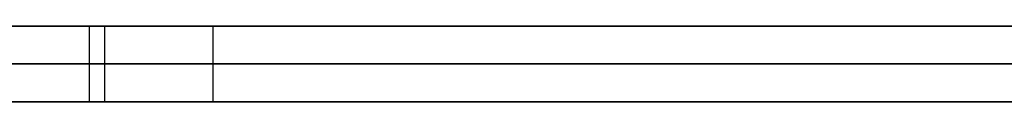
# Model space of a CAD drawing. Extents: x -3.09 to 3.09, y -0.36 to 1.94.
# Tile 108 of 168: x -0.561644 to -0.55645, y 1.8416 to 1.842. Entities that reach past the tile are written whole.
import ezdxf

# ---------------------------------------------------------------- set-up
doc = ezdxf.new("R2010")
doc.units = 0
doc.layers.get('0').update_dxf_attribs({"linetype": 'CONTINUOUS'})

# ---------------------------------------------------------------- blocks, each defined once
blk = doc.blocks.new('*U1')
at = {"extrusion": (0, 1, 0)}
for p, q in [((-3.01875, 1.842, 0.83), (3.01875, 1.842, 0.83)), ((3.01875, 1.842, -0.83), (-3.01875, 1.842, -0.83)), ((-2.92375, 1.842, -0.815), (2.92375, 1.842, -0.815)), ((2.92375, 1.842, 0.815), (-2.92375, 1.842, 0.815)), ((2.92375, 1.842, -0.7525), (-2.92375, 1.842, -0.7525)), ((-2.92375, 1.842, 0.7525), (2.92375, 1.842, 0.7525)), ((-2.45875, 1.842, -0.25), (-0.01875, 1.842, -0.25)), ((-0.01875, 1.842, 0.25), (-2.45875, 1.842, 0.25)), ((-0.5409515, 1.842, 0.5110608), (-0.5744209, 1.842, 0.4713057)), ((-0.5612781, 1.842, 0.4673057), (-0.5236454, 1.842, 0.5110608)), ((-2.45875, 1.8418, 0.25), (-0.01875, 1.8418, 0.25)), ((-0.01875, 1.8418, -0.25), (-2.45875, 1.8418, -0.25)), ((2.92375, 1.8416, -0.815), (-2.92375, 1.8416, -0.815)), ((-2.92375, 1.8416, 0.815), (2.92375, 1.8416, 0.815)), ((2.92375, 1.8416, -0.7525), (-2.92375, 1.8416, -0.7525)), ((-2.92375, 1.8416, 0.7525), (2.92375, 1.8416, 0.7525)), ((-0.5744209, 1.8416, 0.4713057), (-0.5409515, 1.8416, 0.5110608)), ((-0.5236454, 1.8416, 0.5110608), (-0.5612781, 1.8416, 0.4673057))]:
    blk.add_line(p, q, dxfattribs=at)
at = {"extrusion": (0, 0, -1)}
for p, q in [((-3.01875, 1.842, 0.83), (3.01875, 1.842, 0.83)), ((2.92375, 1.842, -0.7525), (-2.92375, 1.842, -0.7525)), ((2.92375, 1.842, 0.815), (-2.92375, 1.842, 0.815)), ((-0.01875, 1.842, 0.25), (-2.45875, 1.842, 0.25)), ((-2.45875, 1.8418, 0.25), (-0.01875, 1.8418, 0.25)), ((2.92375, 1.8416, -0.7525), (-2.92375, 1.8416, -0.7525)), ((-2.92375, 1.8416, 0.815), (2.92375, 1.8416, 0.815))]:
    blk.add_line(p, q, dxfattribs=at)
for p, q in [((3.01875, 1.842, -0.83), (-3.01875, 1.842, -0.83)), ((-2.92375, 1.842, 0.7525), (2.92375, 1.842, 0.7525)), ((-2.92375, 1.842, -0.815), (2.92375, 1.842, -0.815)), ((-2.45875, 1.842, -0.25), (-0.01875, 1.842, -0.25)), ((-0.5612781, 1.842, 0.4673057), (-0.5612781, 1.8416, 0.4673057)), ((-0.5611964, 1.842, 0.4260812), (-0.5611964, 1.8416, 0.4260812)), ((-0.5611964, 1.842, 0.4260812), (-0.5611964, 1.8416, 0.4260812)), ((-0.560625, 1.842, 0.4549791), (-0.560625, 1.8416, 0.4549791)), ((-0.560625, 1.842, 0.4549791), (-0.560625, 1.8416, 0.4549791)), ((-0.01875, 1.8418, -0.25), (-2.45875, 1.8418, -0.25)), ((-2.92375, 1.8416, 0.7525), (2.92375, 1.8416, 0.7525)), ((2.92375, 1.8416, -0.815), (-2.92375, 1.8416, -0.815))]:
    blk.add_line(p, q)
at = {"extrusion": (0.764993, 0, -0.644039)}
for p, q in [((-0.5409515, 1.842, 0.5110608), (-0.5744209, 1.842, 0.4713057)), ((-0.5744209, 1.8416, 0.4713057), (-0.5409515, 1.8416, 0.5110608))]:
    blk.add_line(p, q, dxfattribs=at)
at = {"extrusion": (-0.758157, 0, 0.652072)}
for p, q in [((-0.5612781, 1.842, 0.4673057), (-0.5236454, 1.842, 0.5110608)), ((-0.5612781, 1.842, 0.4673057), (-0.5612781, 1.8416, 0.4673057)), ((-0.5236454, 1.8416, 0.5110608), (-0.5612781, 1.8416, 0.4673057))]:
    blk.add_line(p, q, dxfattribs=at)
for points in [[(-0.561686, 1.842, 0.455881), (-0.561613, 1.842, 0.455823), (-0.56154, 1.842, 0.455766), (-0.561468, 1.842, 0.455708), (-0.561396, 1.842, 0.455649), (-0.561325, 1.842, 0.455591), (-0.561253, 1.842, 0.455531), (-0.561182, 1.842, 0.455472), (-0.561111, 1.842, 0.455412), (-0.561041, 1.842, 0.455351), (-0.560971, 1.842, 0.45529), (-0.560901, 1.842, 0.455229), (-0.560832, 1.842, 0.455167), (-0.560762, 1.842, 0.455105), (-0.560694, 1.842, 0.455042), (-0.560625, 1.842, 0.454979)], [(-0.561686, 1.842, 0.455881), (-0.561613, 1.842, 0.455823), (-0.56154, 1.842, 0.455766), (-0.561468, 1.842, 0.455708), (-0.561396, 1.842, 0.455649), (-0.561325, 1.842, 0.455591), (-0.561253, 1.842, 0.455531), (-0.561182, 1.842, 0.455472), (-0.561111, 1.842, 0.455412), (-0.561041, 1.842, 0.455351), (-0.560971, 1.842, 0.45529), (-0.560901, 1.842, 0.455229), (-0.560832, 1.842, 0.455167), (-0.560762, 1.842, 0.455105), (-0.560694, 1.842, 0.455042), (-0.560625, 1.842, 0.454979)], [(-0.561758, 1.842, 0.412586), (-0.561635, 1.842, 0.412616), (-0.561513, 1.842, 0.412646), (-0.56139, 1.842, 0.412677), (-0.561268, 1.842, 0.412708), (-0.561146, 1.842, 0.41274), (-0.561024, 1.842, 0.412772), (-0.560903, 1.842, 0.412804), (-0.560782, 1.842, 0.412837), (-0.560661, 1.842, 0.41287), (-0.56054, 1.842, 0.412904), (-0.56042, 1.842, 0.412938), (-0.5603, 1.842, 0.412973), (-0.56018, 1.842, 0.413008), (-0.560061, 1.842, 0.413043), (-0.559941, 1.842, 0.413078), (-0.559822, 1.842, 0.413115), (-0.559704, 1.842, 0.413151), (-0.559585, 1.842, 0.413188), (-0.559467, 1.842, 0.413225), (-0.559349, 1.842, 0.413263), (-0.559231, 1.842, 0.413301), (-0.559114, 1.842, 0.413339), (-0.558997, 1.842, 0.413378), (-0.55888, 1.842, 0.413418), (-0.558764, 1.842, 0.413457), (-0.558647, 1.842, 0.413497), (-0.558531, 1.842, 0.413538), (-0.558415, 1.842, 0.413579), (-0.5583, 1.842, 0.41362), (-0.558185, 1.842, 0.413662), (-0.55807, 1.842, 0.413704), (-0.557955, 1.842, 0.413746), (-0.557841, 1.842, 0.413789), (-0.557727, 1.842, 0.413833), (-0.557613, 1.842, 0.413876), (-0.557499, 1.842, 0.41392), (-0.557386, 1.842, 0.413965), (-0.557273, 1.842, 0.41401), (-0.55716, 1.842, 0.414055), (-0.557047, 1.842, 0.414101), (-0.556935, 1.842, 0.414147), (-0.556823, 1.842, 0.414194), (-0.556711, 1.842, 0.414241), (-0.5566, 1.842, 0.414288), (-0.556489, 1.842, 0.414336), (-0.556378, 1.842, 0.414384)], [(-0.561758, 1.842, 0.412586), (-0.561635, 1.842, 0.412616), (-0.561513, 1.842, 0.412646), (-0.56139, 1.842, 0.412677), (-0.561268, 1.842, 0.412708), (-0.561146, 1.842, 0.41274), (-0.561024, 1.842, 0.412772), (-0.560903, 1.842, 0.412804), (-0.560782, 1.842, 0.412837), (-0.560661, 1.842, 0.41287), (-0.56054, 1.842, 0.412904), (-0.56042, 1.842, 0.412938), (-0.5603, 1.842, 0.412973), (-0.56018, 1.842, 0.413008), (-0.560061, 1.842, 0.413043), (-0.559941, 1.842, 0.413078), (-0.559822, 1.842, 0.413115), (-0.559704, 1.842, 0.413151), (-0.559585, 1.842, 0.413188), (-0.559467, 1.842, 0.413225), (-0.559349, 1.842, 0.413263), (-0.559231, 1.842, 0.413301), (-0.559114, 1.842, 0.413339), (-0.558997, 1.842, 0.413378), (-0.55888, 1.842, 0.413418), (-0.558764, 1.842, 0.413457), (-0.558647, 1.842, 0.413497), (-0.558531, 1.842, 0.413538), (-0.558415, 1.842, 0.413579), (-0.5583, 1.842, 0.41362), (-0.558185, 1.842, 0.413662), (-0.55807, 1.842, 0.413704), (-0.557955, 1.842, 0.413746), (-0.557841, 1.842, 0.413789), (-0.557727, 1.842, 0.413833), (-0.557613, 1.842, 0.413876), (-0.557499, 1.842, 0.41392), (-0.557386, 1.842, 0.413965), (-0.557273, 1.842, 0.41401), (-0.55716, 1.842, 0.414055), (-0.557047, 1.842, 0.414101), (-0.556935, 1.842, 0.414147), (-0.556823, 1.842, 0.414194), (-0.556711, 1.842, 0.414241), (-0.5566, 1.842, 0.414288), (-0.556489, 1.842, 0.414336), (-0.556378, 1.842, 0.414384)], [(-0.561196, 1.842, 0.426081), (-0.561256, 1.842, 0.42604), (-0.561317, 1.842, 0.426), (-0.561377, 1.842, 0.425959), (-0.561438, 1.842, 0.425919), (-0.561499, 1.842, 0.425879), (-0.56156, 1.842, 0.42584), (-0.561621, 1.842, 0.4258), (-0.561683, 1.842, 0.425761)], [(-0.561196, 1.842, 0.426081), (-0.561256, 1.842, 0.42604), (-0.561317, 1.842, 0.426), (-0.561377, 1.842, 0.425959), (-0.561438, 1.842, 0.425919), (-0.561499, 1.842, 0.425879), (-0.56156, 1.842, 0.42584), (-0.561621, 1.842, 0.4258), (-0.561683, 1.842, 0.425761)], [(-0.556383, 1.842, 0.465039), (-0.55656, 1.842, 0.465136), (-0.556738, 1.842, 0.465232), (-0.556917, 1.842, 0.465328), (-0.557096, 1.842, 0.465423), (-0.557277, 1.842, 0.465516), (-0.557458, 1.842, 0.46561), (-0.557641, 1.842, 0.465702), (-0.557824, 1.842, 0.465793), (-0.558008, 1.842, 0.465884), (-0.558193, 1.842, 0.465974), (-0.558379, 1.842, 0.466063), (-0.558566, 1.842, 0.466151), (-0.558754, 1.842, 0.466239), (-0.558943, 1.842, 0.466326), (-0.559133, 1.842, 0.466412), (-0.559323, 1.842, 0.466497), (-0.559514, 1.842, 0.466581), (-0.559707, 1.842, 0.466665), (-0.5599, 1.842, 0.466748), (-0.560094, 1.842, 0.46683), (-0.560289, 1.842, 0.466911), (-0.560485, 1.842, 0.466992), (-0.560682, 1.842, 0.467071), (-0.56088, 1.842, 0.46715), (-0.561078, 1.842, 0.467228), (-0.561278, 1.842, 0.467306)], [(-0.556383, 1.842, 0.465039), (-0.55656, 1.842, 0.465136), (-0.556738, 1.842, 0.465232), (-0.556917, 1.842, 0.465328), (-0.557096, 1.842, 0.465423), (-0.557277, 1.842, 0.465516), (-0.557458, 1.842, 0.46561), (-0.557641, 1.842, 0.465702), (-0.557824, 1.842, 0.465793), (-0.558008, 1.842, 0.465884), (-0.558193, 1.842, 0.465974), (-0.558379, 1.842, 0.466063), (-0.558566, 1.842, 0.466151), (-0.558754, 1.842, 0.466239), (-0.558943, 1.842, 0.466326), (-0.559133, 1.842, 0.466412), (-0.559323, 1.842, 0.466497), (-0.559514, 1.842, 0.466581), (-0.559707, 1.842, 0.466665), (-0.5599, 1.842, 0.466748), (-0.560094, 1.842, 0.46683), (-0.560289, 1.842, 0.466911), (-0.560485, 1.842, 0.466992), (-0.560682, 1.842, 0.467071), (-0.56088, 1.842, 0.46715), (-0.561078, 1.842, 0.467228), (-0.561278, 1.842, 0.467306)], [(-0.556426, 1.842, 0.43116), (-0.556461, 1.842, 0.431093), (-0.556496, 1.842, 0.431025), (-0.556532, 1.842, 0.430958), (-0.556569, 1.842, 0.430892), (-0.556606, 1.842, 0.430825), (-0.556643, 1.842, 0.430759), (-0.556681, 1.842, 0.430693), (-0.556719, 1.842, 0.430627), (-0.556758, 1.842, 0.430561), (-0.556797, 1.842, 0.430496), (-0.556836, 1.842, 0.43043), (-0.556876, 1.842, 0.430365), (-0.556917, 1.842, 0.430301), (-0.556957, 1.842, 0.430236), (-0.556999, 1.842, 0.430172), (-0.55704, 1.842, 0.430108), (-0.557083, 1.842, 0.430044), (-0.557125, 1.842, 0.42998), (-0.557168, 1.842, 0.429917), (-0.557212, 1.842, 0.429854), (-0.557256, 1.842, 0.429791), (-0.5573, 1.842, 0.429728), (-0.557345, 1.842, 0.429665), (-0.55739, 1.842, 0.429603), (-0.557436, 1.842, 0.429541), (-0.557482, 1.842, 0.429479), (-0.557528, 1.842, 0.429417), (-0.557575, 1.842, 0.429356), (-0.557623, 1.842, 0.429295), (-0.55767, 1.842, 0.429234), (-0.557719, 1.842, 0.429173), (-0.557767, 1.842, 0.429113), (-0.557817, 1.842, 0.429052), (-0.557866, 1.842, 0.428992), (-0.557916, 1.842, 0.428932), (-0.557967, 1.842, 0.428873), (-0.558018, 1.842, 0.428813), (-0.558069, 1.842, 0.428754), (-0.558121, 1.842, 0.428695), (-0.558173, 1.842, 0.428637), (-0.558226, 1.842, 0.428578), (-0.558279, 1.842, 0.42852), (-0.558332, 1.842, 0.428462), (-0.558386, 1.842, 0.428404), (-0.558441, 1.842, 0.428346), (-0.558496, 1.842, 0.428289), (-0.558551, 1.842, 0.428232), (-0.558607, 1.842, 0.428175), (-0.558663, 1.842, 0.428118), (-0.55872, 1.842, 0.428062), (-0.558777, 1.842, 0.428005), (-0.558834, 1.842, 0.427949), (-0.558892, 1.842, 0.427894), (-0.558951, 1.842, 0.427838), (-0.559009, 1.842, 0.427783), (-0.559069, 1.842, 0.427728), (-0.559128, 1.842, 0.427673), (-0.559188, 1.842, 0.427618), (-0.559249, 1.842, 0.427563), (-0.55931, 1.842, 0.427509), (-0.559371, 1.842, 0.427455), (-0.559433, 1.842, 0.427401), (-0.559496, 1.842, 0.427348), (-0.559558, 1.842, 0.427294), (-0.559622, 1.842, 0.427241), (-0.559685, 1.842, 0.427188), (-0.559749, 1.842, 0.427136), (-0.559814, 1.842, 0.427083), (-0.559879, 1.842, 0.427031), (-0.559944, 1.842, 0.426979), (-0.56001, 1.842, 0.426927), (-0.560076, 1.842, 0.426876), (-0.560143, 1.842, 0.426824), (-0.56021, 1.842, 0.426773), (-0.560278, 1.842, 0.426722), (-0.560346, 1.842, 0.426672), (-0.560414, 1.842, 0.426621), (-0.560483, 1.842, 0.426571), (-0.560553, 1.842, 0.426521), (-0.560622, 1.842, 0.426471), (-0.560693, 1.842, 0.426422), (-0.560763, 1.842, 0.426372), (-0.560834, 1.842, 0.426323), (-0.560906, 1.842, 0.426274), (-0.560978, 1.842, 0.426226), (-0.56105, 1.842, 0.426177), (-0.561123, 1.842, 0.426129), (-0.561196, 1.842, 0.426081)], [(-0.556426, 1.842, 0.43116), (-0.556461, 1.842, 0.431093), (-0.556496, 1.842, 0.431025), (-0.556532, 1.842, 0.430958), (-0.556569, 1.842, 0.430892), (-0.556606, 1.842, 0.430825), (-0.556643, 1.842, 0.430759), (-0.556681, 1.842, 0.430693), (-0.556719, 1.842, 0.430627), (-0.556758, 1.842, 0.430561), (-0.556797, 1.842, 0.430496), (-0.556836, 1.842, 0.43043), (-0.556876, 1.842, 0.430365), (-0.556917, 1.842, 0.430301), (-0.556957, 1.842, 0.430236), (-0.556999, 1.842, 0.430172), (-0.55704, 1.842, 0.430108), (-0.557083, 1.842, 0.430044), (-0.557125, 1.842, 0.42998), (-0.557168, 1.842, 0.429917), (-0.557212, 1.842, 0.429854), (-0.557256, 1.842, 0.429791), (-0.5573, 1.842, 0.429728), (-0.557345, 1.842, 0.429665), (-0.55739, 1.842, 0.429603), (-0.557436, 1.842, 0.429541), (-0.557482, 1.842, 0.429479), (-0.557528, 1.842, 0.429417), (-0.557575, 1.842, 0.429356), (-0.557623, 1.842, 0.429295), (-0.55767, 1.842, 0.429234), (-0.557719, 1.842, 0.429173), (-0.557767, 1.842, 0.429113), (-0.557817, 1.842, 0.429052), (-0.557866, 1.842, 0.428992), (-0.557916, 1.842, 0.428932), (-0.557967, 1.842, 0.428873), (-0.558018, 1.842, 0.428813), (-0.558069, 1.842, 0.428754), (-0.558121, 1.842, 0.428695), (-0.558173, 1.842, 0.428637), (-0.558226, 1.842, 0.428578), (-0.558279, 1.842, 0.42852), (-0.558332, 1.842, 0.428462), (-0.558386, 1.842, 0.428404), (-0.558441, 1.842, 0.428346), (-0.558496, 1.842, 0.428289), (-0.558551, 1.842, 0.428232), (-0.558607, 1.842, 0.428175), (-0.558663, 1.842, 0.428118), (-0.55872, 1.842, 0.428062), (-0.558777, 1.842, 0.428005), (-0.558834, 1.842, 0.427949), (-0.558892, 1.842, 0.427894), (-0.558951, 1.842, 0.427838), (-0.559009, 1.842, 0.427783), (-0.559069, 1.842, 0.427728), (-0.559128, 1.842, 0.427673), (-0.559188, 1.842, 0.427618), (-0.559249, 1.842, 0.427563), (-0.55931, 1.842, 0.427509), (-0.559371, 1.842, 0.427455), (-0.559433, 1.842, 0.427401), (-0.559496, 1.842, 0.427348), (-0.559558, 1.842, 0.427294), (-0.559622, 1.842, 0.427241), (-0.559685, 1.842, 0.427188), (-0.559749, 1.842, 0.427136), (-0.559814, 1.842, 0.427083), (-0.559879, 1.842, 0.427031), (-0.559944, 1.842, 0.426979), (-0.56001, 1.842, 0.426927), (-0.560076, 1.842, 0.426876), (-0.560143, 1.842, 0.426824), (-0.56021, 1.842, 0.426773), (-0.560278, 1.842, 0.426722), (-0.560346, 1.842, 0.426672), (-0.560414, 1.842, 0.426621), (-0.560483, 1.842, 0.426571), (-0.560553, 1.842, 0.426521), (-0.560622, 1.842, 0.426471), (-0.560693, 1.842, 0.426422), (-0.560763, 1.842, 0.426372), (-0.560834, 1.842, 0.426323), (-0.560906, 1.842, 0.426274), (-0.560978, 1.842, 0.426226), (-0.56105, 1.842, 0.426177), (-0.561123, 1.842, 0.426129), (-0.561196, 1.842, 0.426081)], [(-0.560625, 1.842, 0.454979), (-0.56056, 1.842, 0.454921), (-0.560496, 1.842, 0.454862), (-0.560432, 1.842, 0.454804), (-0.560368, 1.842, 0.454745), (-0.560305, 1.842, 0.454686), (-0.560242, 1.842, 0.454627), (-0.560179, 1.842, 0.454567), (-0.560117, 1.842, 0.454508), (-0.560055, 1.842, 0.454448), (-0.559994, 1.842, 0.454388), (-0.559933, 1.842, 0.454328), (-0.559872, 1.842, 0.454267), (-0.559811, 1.842, 0.454207), (-0.559751, 1.842, 0.454146), (-0.559692, 1.842, 0.454085), (-0.559633, 1.842, 0.454024), (-0.559574, 1.842, 0.453963), (-0.559515, 1.842, 0.453901), (-0.559457, 1.842, 0.453839), (-0.559399, 1.842, 0.453777), (-0.559342, 1.842, 0.453715), (-0.559285, 1.842, 0.453653), (-0.559228, 1.842, 0.45359), (-0.559172, 1.842, 0.453527), (-0.559116, 1.842, 0.453464), (-0.55906, 1.842, 0.453401), (-0.559005, 1.842, 0.453338), (-0.55895, 1.842, 0.453274), (-0.558895, 1.842, 0.453211), (-0.558841, 1.842, 0.453147), (-0.558787, 1.842, 0.453083), (-0.558734, 1.842, 0.453018), (-0.558681, 1.842, 0.452954), (-0.558628, 1.842, 0.452889), (-0.558576, 1.842, 0.452824), (-0.558524, 1.842, 0.452759), (-0.558473, 1.842, 0.452694), (-0.558421, 1.842, 0.452628), (-0.55837, 1.842, 0.452562), (-0.55832, 1.842, 0.452497), (-0.55827, 1.842, 0.45243), (-0.55822, 1.842, 0.452364), (-0.558171, 1.842, 0.452298), (-0.558122, 1.842, 0.452231), (-0.558073, 1.842, 0.452164), (-0.558025, 1.842, 0.452097), (-0.557977, 1.842, 0.45203), (-0.557929, 1.842, 0.451962), (-0.557882, 1.842, 0.451895), (-0.557836, 1.842, 0.451827), (-0.557789, 1.842, 0.451759), (-0.557743, 1.842, 0.45169), (-0.557697, 1.842, 0.451622), (-0.557652, 1.842, 0.451553), (-0.557607, 1.842, 0.451484), (-0.557562, 1.842, 0.451415), (-0.557518, 1.842, 0.451346), (-0.557474, 1.842, 0.451277), (-0.557431, 1.842, 0.451207), (-0.557388, 1.842, 0.451137), (-0.557345, 1.842, 0.451067), (-0.557303, 1.842, 0.450997), (-0.557261, 1.842, 0.450926), (-0.557219, 1.842, 0.450856), (-0.557178, 1.842, 0.450785), (-0.557137, 1.842, 0.450714), (-0.557096, 1.842, 0.450643), (-0.557056, 1.842, 0.450571), (-0.557016, 1.842, 0.4505), (-0.556977, 1.842, 0.450428), (-0.556938, 1.842, 0.450356), (-0.556899, 1.842, 0.450284), (-0.55686, 1.842, 0.450211), (-0.556822, 1.842, 0.450139), (-0.556785, 1.842, 0.450066), (-0.556748, 1.842, 0.449993), (-0.556711, 1.842, 0.44992), (-0.556674, 1.842, 0.449846), (-0.556638, 1.842, 0.449773), (-0.556602, 1.842, 0.449699), (-0.556567, 1.842, 0.449625), (-0.556532, 1.842, 0.449551), (-0.556497, 1.842, 0.449476), (-0.556463, 1.842, 0.449402), (-0.556429, 1.842, 0.449327)], [(-0.560625, 1.842, 0.454979), (-0.56056, 1.842, 0.454921), (-0.560496, 1.842, 0.454862), (-0.560432, 1.842, 0.454804), (-0.560368, 1.842, 0.454745), (-0.560305, 1.842, 0.454686), (-0.560242, 1.842, 0.454627), (-0.560179, 1.842, 0.454567), (-0.560117, 1.842, 0.454508), (-0.560055, 1.842, 0.454448), (-0.559994, 1.842, 0.454388), (-0.559933, 1.842, 0.454328), (-0.559872, 1.842, 0.454267), (-0.559811, 1.842, 0.454207), (-0.559751, 1.842, 0.454146), (-0.559692, 1.842, 0.454085), (-0.559633, 1.842, 0.454024), (-0.559574, 1.842, 0.453963), (-0.559515, 1.842, 0.453901), (-0.559457, 1.842, 0.453839), (-0.559399, 1.842, 0.453777), (-0.559342, 1.842, 0.453715), (-0.559285, 1.842, 0.453653), (-0.559228, 1.842, 0.45359), (-0.559172, 1.842, 0.453527), (-0.559116, 1.842, 0.453464), (-0.55906, 1.842, 0.453401), (-0.559005, 1.842, 0.453338), (-0.55895, 1.842, 0.453274), (-0.558895, 1.842, 0.453211), (-0.558841, 1.842, 0.453147), (-0.558787, 1.842, 0.453083), (-0.558734, 1.842, 0.453018), (-0.558681, 1.842, 0.452954), (-0.558628, 1.842, 0.452889), (-0.558576, 1.842, 0.452824), (-0.558524, 1.842, 0.452759), (-0.558473, 1.842, 0.452694), (-0.558421, 1.842, 0.452628), (-0.55837, 1.842, 0.452562), (-0.55832, 1.842, 0.452497), (-0.55827, 1.842, 0.45243), (-0.55822, 1.842, 0.452364), (-0.558171, 1.842, 0.452298), (-0.558122, 1.842, 0.452231), (-0.558073, 1.842, 0.452164), (-0.558025, 1.842, 0.452097), (-0.557977, 1.842, 0.45203), (-0.557929, 1.842, 0.451962), (-0.557882, 1.842, 0.451895), (-0.557836, 1.842, 0.451827), (-0.557789, 1.842, 0.451759), (-0.557743, 1.842, 0.45169), (-0.557697, 1.842, 0.451622), (-0.557652, 1.842, 0.451553), (-0.557607, 1.842, 0.451484), (-0.557562, 1.842, 0.451415), (-0.557518, 1.842, 0.451346), (-0.557474, 1.842, 0.451277), (-0.557431, 1.842, 0.451207), (-0.557388, 1.842, 0.451137), (-0.557345, 1.842, 0.451067), (-0.557303, 1.842, 0.450997), (-0.557261, 1.842, 0.450926), (-0.557219, 1.842, 0.450856), (-0.557178, 1.842, 0.450785), (-0.557137, 1.842, 0.450714), (-0.557096, 1.842, 0.450643), (-0.557056, 1.842, 0.450571), (-0.557016, 1.842, 0.4505), (-0.556977, 1.842, 0.450428), (-0.556938, 1.842, 0.450356), (-0.556899, 1.842, 0.450284), (-0.55686, 1.842, 0.450211), (-0.556822, 1.842, 0.450139), (-0.556785, 1.842, 0.450066), (-0.556748, 1.842, 0.449993), (-0.556711, 1.842, 0.44992), (-0.556674, 1.842, 0.449846), (-0.556638, 1.842, 0.449773), (-0.556602, 1.842, 0.449699), (-0.556567, 1.842, 0.449625), (-0.556532, 1.842, 0.449551), (-0.556497, 1.842, 0.449476), (-0.556463, 1.842, 0.449402), (-0.556429, 1.842, 0.449327)], [(-0.561689, 1.8416, 0.455883), (-0.561579, 1.8416, 0.455797), (-0.56147, 1.8416, 0.45571), (-0.561362, 1.8416, 0.455622), (-0.561255, 1.8416, 0.455533), (-0.561148, 1.8416, 0.455443), (-0.561042, 1.8416, 0.455352), (-0.560937, 1.8416, 0.45526), (-0.560832, 1.8416, 0.455167), (-0.560728, 1.8416, 0.455074), (-0.560625, 1.8416, 0.454979)], [(-0.561689, 1.8416, 0.455883), (-0.561579, 1.8416, 0.455797), (-0.56147, 1.8416, 0.45571), (-0.561362, 1.8416, 0.455622), (-0.561255, 1.8416, 0.455533), (-0.561148, 1.8416, 0.455443), (-0.561042, 1.8416, 0.455352), (-0.560937, 1.8416, 0.45526), (-0.560832, 1.8416, 0.455167), (-0.560728, 1.8416, 0.455074), (-0.560625, 1.8416, 0.454979)], [(-0.556444, 1.8416, 0.414355), (-0.556611, 1.8416, 0.414283), (-0.556779, 1.8416, 0.414212), (-0.556947, 1.8416, 0.414142), (-0.557116, 1.8416, 0.414073), (-0.557286, 1.8416, 0.414005), (-0.557456, 1.8416, 0.413937), (-0.557627, 1.8416, 0.413871), (-0.557798, 1.8416, 0.413805), (-0.55797, 1.8416, 0.413741), (-0.558143, 1.8416, 0.413677), (-0.558316, 1.8416, 0.413614), (-0.55849, 1.8416, 0.413552), (-0.558665, 1.8416, 0.413491), (-0.55884, 1.8416, 0.413431), (-0.559015, 1.8416, 0.413372), (-0.559192, 1.8416, 0.413314), (-0.559369, 1.8416, 0.413257), (-0.559546, 1.8416, 0.4132), (-0.559724, 1.8416, 0.413145), (-0.559903, 1.8416, 0.41309), (-0.560082, 1.8416, 0.413036), (-0.560262, 1.8416, 0.412984), (-0.560443, 1.8416, 0.412932), (-0.560624, 1.8416, 0.412881), (-0.560806, 1.8416, 0.412831), (-0.560988, 1.8416, 0.412782), (-0.561171, 1.8416, 0.412733), (-0.561355, 1.8416, 0.412686), (-0.561539, 1.8416, 0.41264), (-0.561724, 1.8416, 0.412594)], [(-0.556444, 1.8416, 0.414355), (-0.556611, 1.8416, 0.414283), (-0.556779, 1.8416, 0.414212), (-0.556947, 1.8416, 0.414142), (-0.557116, 1.8416, 0.414073), (-0.557286, 1.8416, 0.414005), (-0.557456, 1.8416, 0.413937), (-0.557627, 1.8416, 0.413871), (-0.557798, 1.8416, 0.413805), (-0.55797, 1.8416, 0.413741), (-0.558143, 1.8416, 0.413677), (-0.558316, 1.8416, 0.413614), (-0.55849, 1.8416, 0.413552), (-0.558665, 1.8416, 0.413491), (-0.55884, 1.8416, 0.413431), (-0.559015, 1.8416, 0.413372), (-0.559192, 1.8416, 0.413314), (-0.559369, 1.8416, 0.413257), (-0.559546, 1.8416, 0.4132), (-0.559724, 1.8416, 0.413145), (-0.559903, 1.8416, 0.41309), (-0.560082, 1.8416, 0.413036), (-0.560262, 1.8416, 0.412984), (-0.560443, 1.8416, 0.412932), (-0.560624, 1.8416, 0.412881), (-0.560806, 1.8416, 0.412831), (-0.560988, 1.8416, 0.412782), (-0.561171, 1.8416, 0.412733), (-0.561355, 1.8416, 0.412686), (-0.561539, 1.8416, 0.41264), (-0.561724, 1.8416, 0.412594)], [(-0.561196, 1.8416, 0.426081), (-0.561287, 1.8416, 0.42602), (-0.561378, 1.8416, 0.425959), (-0.561469, 1.8416, 0.425899), (-0.561561, 1.8416, 0.425839), (-0.561653, 1.8416, 0.42578)], [(-0.561196, 1.8416, 0.426081), (-0.561287, 1.8416, 0.42602), (-0.561378, 1.8416, 0.425959), (-0.561469, 1.8416, 0.425899), (-0.561561, 1.8416, 0.425839), (-0.561653, 1.8416, 0.42578)], [(-0.561278, 1.8416, 0.467306), (-0.560978, 1.8416, 0.467189), (-0.560681, 1.8416, 0.467071), (-0.560385, 1.8416, 0.466951), (-0.560091, 1.8416, 0.466829), (-0.5598, 1.8416, 0.466705), (-0.55951, 1.8416, 0.466579), (-0.559222, 1.8416, 0.466452), (-0.558937, 1.8416, 0.466323), (-0.558654, 1.8416, 0.466192), (-0.558372, 1.8416, 0.46606), (-0.558093, 1.8416, 0.465925), (-0.557815, 1.8416, 0.465789), (-0.55754, 1.8416, 0.465651), (-0.557267, 1.8416, 0.465511), (-0.556996, 1.8416, 0.46537), (-0.556727, 1.8416, 0.465226), (-0.55646, 1.8416, 0.465081), (-0.556195, 1.8416, 0.464934)], [(-0.561278, 1.8416, 0.467306), (-0.560978, 1.8416, 0.467189), (-0.560681, 1.8416, 0.467071), (-0.560385, 1.8416, 0.466951), (-0.560091, 1.8416, 0.466829), (-0.5598, 1.8416, 0.466705), (-0.55951, 1.8416, 0.466579), (-0.559222, 1.8416, 0.466452), (-0.558937, 1.8416, 0.466323), (-0.558654, 1.8416, 0.466192), (-0.558372, 1.8416, 0.46606), (-0.558093, 1.8416, 0.465925), (-0.557815, 1.8416, 0.465789), (-0.55754, 1.8416, 0.465651), (-0.557267, 1.8416, 0.465511), (-0.556996, 1.8416, 0.46537), (-0.556727, 1.8416, 0.465226), (-0.55646, 1.8416, 0.465081), (-0.556195, 1.8416, 0.464934)], [(-0.5564, 1.8416, 0.43121), (-0.556453, 1.8416, 0.431108), (-0.556506, 1.8416, 0.431007), (-0.556561, 1.8416, 0.430906), (-0.556616, 1.8416, 0.430806), (-0.556673, 1.8416, 0.430707), (-0.55673, 1.8416, 0.430608), (-0.556789, 1.8416, 0.430509), (-0.556848, 1.8416, 0.430411), (-0.556909, 1.8416, 0.430313), (-0.55697, 1.8416, 0.430216), (-0.557032, 1.8416, 0.43012), (-0.557096, 1.8416, 0.430024), (-0.55716, 1.8416, 0.429928), (-0.557226, 1.8416, 0.429833), (-0.557292, 1.8416, 0.429739), (-0.55736, 1.8416, 0.429645), (-0.557428, 1.8416, 0.429551), (-0.557497, 1.8416, 0.429458), (-0.557568, 1.8416, 0.429366), (-0.557639, 1.8416, 0.429274), (-0.557711, 1.8416, 0.429182), (-0.557785, 1.8416, 0.429091), (-0.557859, 1.8416, 0.429001), (-0.557935, 1.8416, 0.428911), (-0.558011, 1.8416, 0.428821), (-0.558088, 1.8416, 0.428732), (-0.558166, 1.8416, 0.428644), (-0.558246, 1.8416, 0.428556), (-0.558326, 1.8416, 0.428469), (-0.558407, 1.8416, 0.428382), (-0.55849, 1.8416, 0.428295), (-0.558573, 1.8416, 0.428209), (-0.558657, 1.8416, 0.428124), (-0.558742, 1.8416, 0.428039), (-0.558829, 1.8416, 0.427955), (-0.558916, 1.8416, 0.427871), (-0.559004, 1.8416, 0.427787), (-0.559093, 1.8416, 0.427705), (-0.559184, 1.8416, 0.427622), (-0.559275, 1.8416, 0.42754), (-0.559367, 1.8416, 0.427459), (-0.55946, 1.8416, 0.427378), (-0.559554, 1.8416, 0.427298), (-0.55965, 1.8416, 0.427218), (-0.559746, 1.8416, 0.427139), (-0.559843, 1.8416, 0.42706), (-0.559941, 1.8416, 0.426982), (-0.56004, 1.8416, 0.426904), (-0.56014, 1.8416, 0.426826), (-0.560242, 1.8416, 0.42675), (-0.560344, 1.8416, 0.426673), (-0.560447, 1.8416, 0.426598), (-0.560551, 1.8416, 0.426522), (-0.560656, 1.8416, 0.426447), (-0.560762, 1.8416, 0.426373), (-0.560869, 1.8416, 0.426299), (-0.560977, 1.8416, 0.426226), (-0.561086, 1.8416, 0.426153), (-0.561196, 1.8416, 0.426081)], [(-0.5564, 1.8416, 0.43121), (-0.556453, 1.8416, 0.431108), (-0.556506, 1.8416, 0.431007), (-0.556561, 1.8416, 0.430906), (-0.556616, 1.8416, 0.430806), (-0.556673, 1.8416, 0.430707), (-0.55673, 1.8416, 0.430608), (-0.556789, 1.8416, 0.430509), (-0.556848, 1.8416, 0.430411), (-0.556909, 1.8416, 0.430313), (-0.55697, 1.8416, 0.430216), (-0.557032, 1.8416, 0.43012), (-0.557096, 1.8416, 0.430024), (-0.55716, 1.8416, 0.429928), (-0.557226, 1.8416, 0.429833), (-0.557292, 1.8416, 0.429739), (-0.55736, 1.8416, 0.429645), (-0.557428, 1.8416, 0.429551), (-0.557497, 1.8416, 0.429458), (-0.557568, 1.8416, 0.429366), (-0.557639, 1.8416, 0.429274), (-0.557711, 1.8416, 0.429182), (-0.557785, 1.8416, 0.429091), (-0.557859, 1.8416, 0.429001), (-0.557935, 1.8416, 0.428911), (-0.558011, 1.8416, 0.428821), (-0.558088, 1.8416, 0.428732), (-0.558166, 1.8416, 0.428644), (-0.558246, 1.8416, 0.428556), (-0.558326, 1.8416, 0.428469), (-0.558407, 1.8416, 0.428382), (-0.55849, 1.8416, 0.428295), (-0.558573, 1.8416, 0.428209), (-0.558657, 1.8416, 0.428124), (-0.558742, 1.8416, 0.428039), (-0.558829, 1.8416, 0.427955), (-0.558916, 1.8416, 0.427871), (-0.559004, 1.8416, 0.427787), (-0.559093, 1.8416, 0.427705), (-0.559184, 1.8416, 0.427622), (-0.559275, 1.8416, 0.42754), (-0.559367, 1.8416, 0.427459), (-0.55946, 1.8416, 0.427378), (-0.559554, 1.8416, 0.427298), (-0.55965, 1.8416, 0.427218), (-0.559746, 1.8416, 0.427139), (-0.559843, 1.8416, 0.42706), (-0.559941, 1.8416, 0.426982), (-0.56004, 1.8416, 0.426904), (-0.56014, 1.8416, 0.426826), (-0.560242, 1.8416, 0.42675), (-0.560344, 1.8416, 0.426673), (-0.560447, 1.8416, 0.426598), (-0.560551, 1.8416, 0.426522), (-0.560656, 1.8416, 0.426447), (-0.560762, 1.8416, 0.426373), (-0.560869, 1.8416, 0.426299), (-0.560977, 1.8416, 0.426226), (-0.561086, 1.8416, 0.426153), (-0.561196, 1.8416, 0.426081)], [(-0.560625, 1.8416, 0.454979), (-0.560528, 1.8416, 0.454891), (-0.560431, 1.8416, 0.454803), (-0.560336, 1.8416, 0.454715), (-0.560241, 1.8416, 0.454626), (-0.560147, 1.8416, 0.454536), (-0.560054, 1.8416, 0.454447), (-0.559961, 1.8416, 0.454356), (-0.55987, 1.8416, 0.454266), (-0.559779, 1.8416, 0.454174), (-0.559689, 1.8416, 0.454083), (-0.559601, 1.8416, 0.453991), (-0.559512, 1.8416, 0.453898), (-0.559425, 1.8416, 0.453805), (-0.559339, 1.8416, 0.453712), (-0.559253, 1.8416, 0.453618), (-0.559168, 1.8416, 0.453523), (-0.559084, 1.8416, 0.453429), (-0.559001, 1.8416, 0.453333), (-0.558918, 1.8416, 0.453238), (-0.558837, 1.8416, 0.453142), (-0.558756, 1.8416, 0.453045), (-0.558676, 1.8416, 0.452948), (-0.558597, 1.8416, 0.452851), (-0.558519, 1.8416, 0.452753), (-0.558442, 1.8416, 0.452655), (-0.558365, 1.8416, 0.452556), (-0.55829, 1.8416, 0.452457), (-0.558215, 1.8416, 0.452357), (-0.558141, 1.8416, 0.452257), (-0.558067, 1.8416, 0.452156), (-0.557995, 1.8416, 0.452055), (-0.557924, 1.8416, 0.451954), (-0.557853, 1.8416, 0.451852), (-0.557783, 1.8416, 0.451749), (-0.557714, 1.8416, 0.451647), (-0.557646, 1.8416, 0.451543), (-0.557578, 1.8416, 0.45144), (-0.557512, 1.8416, 0.451336), (-0.557446, 1.8416, 0.451231), (-0.557381, 1.8416, 0.451126), (-0.557317, 1.8416, 0.451021), (-0.557254, 1.8416, 0.450915), (-0.557191, 1.8416, 0.450808), (-0.55713, 1.8416, 0.450702), (-0.557069, 1.8416, 0.450594), (-0.557009, 1.8416, 0.450487), (-0.55695, 1.8416, 0.450379), (-0.556892, 1.8416, 0.45027), (-0.556834, 1.8416, 0.450161), (-0.556777, 1.8416, 0.450052), (-0.556722, 1.8416, 0.449942), (-0.556667, 1.8416, 0.449831), (-0.556613, 1.8416, 0.44972), (-0.556559, 1.8416, 0.449609), (-0.556507, 1.8416, 0.449498), (-0.556455, 1.8416, 0.449385), (-0.556404, 1.8416, 0.449273)], [(-0.560625, 1.8416, 0.454979), (-0.560528, 1.8416, 0.454891), (-0.560431, 1.8416, 0.454803), (-0.560336, 1.8416, 0.454715), (-0.560241, 1.8416, 0.454626), (-0.560147, 1.8416, 0.454536), (-0.560054, 1.8416, 0.454447), (-0.559961, 1.8416, 0.454356), (-0.55987, 1.8416, 0.454266), (-0.559779, 1.8416, 0.454174), (-0.559689, 1.8416, 0.454083), (-0.559601, 1.8416, 0.453991), (-0.559512, 1.8416, 0.453898), (-0.559425, 1.8416, 0.453805), (-0.559339, 1.8416, 0.453712), (-0.559253, 1.8416, 0.453618), (-0.559168, 1.8416, 0.453523), (-0.559084, 1.8416, 0.453429), (-0.559001, 1.8416, 0.453333), (-0.558918, 1.8416, 0.453238), (-0.558837, 1.8416, 0.453142), (-0.558756, 1.8416, 0.453045), (-0.558676, 1.8416, 0.452948), (-0.558597, 1.8416, 0.452851), (-0.558519, 1.8416, 0.452753), (-0.558442, 1.8416, 0.452655), (-0.558365, 1.8416, 0.452556), (-0.55829, 1.8416, 0.452457), (-0.558215, 1.8416, 0.452357), (-0.558141, 1.8416, 0.452257), (-0.558067, 1.8416, 0.452156), (-0.557995, 1.8416, 0.452055), (-0.557924, 1.8416, 0.451954), (-0.557853, 1.8416, 0.451852), (-0.557783, 1.8416, 0.451749), (-0.557714, 1.8416, 0.451647), (-0.557646, 1.8416, 0.451543), (-0.557578, 1.8416, 0.45144), (-0.557512, 1.8416, 0.451336), (-0.557446, 1.8416, 0.451231), (-0.557381, 1.8416, 0.451126), (-0.557317, 1.8416, 0.451021), (-0.557254, 1.8416, 0.450915), (-0.557191, 1.8416, 0.450808), (-0.55713, 1.8416, 0.450702), (-0.557069, 1.8416, 0.450594), (-0.557009, 1.8416, 0.450487), (-0.55695, 1.8416, 0.450379), (-0.556892, 1.8416, 0.45027), (-0.556834, 1.8416, 0.450161), (-0.556777, 1.8416, 0.450052), (-0.556722, 1.8416, 0.449942), (-0.556667, 1.8416, 0.449831), (-0.556613, 1.8416, 0.44972), (-0.556559, 1.8416, 0.449609), (-0.556507, 1.8416, 0.449498), (-0.556455, 1.8416, 0.449385), (-0.556404, 1.8416, 0.449273)]]:
    blk.add_polyline3d(points)

msp = doc.modelspace()

# ---------------------------------------------------------------- block references
msp.add_blockref('*U1', (0, 0))

doc.saveas('drawing.dxf')
